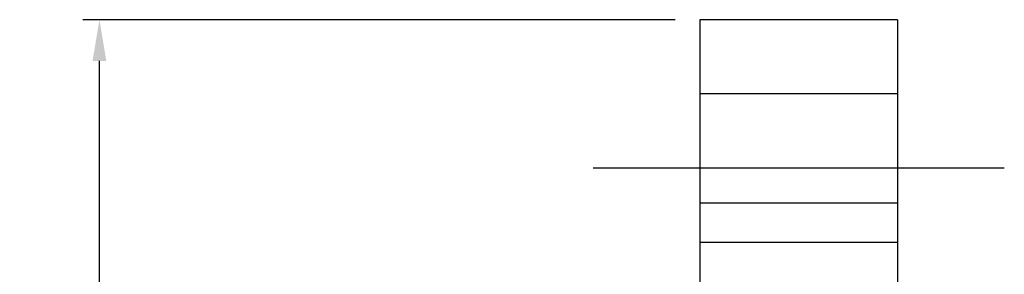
# Model space of a CAD drawing. Header units: millimetres. Extents: x -112 to 174, y -11 to 144.
# Tile 17 of 62: x 1 to 61, y 84 to 99. Entities that reach past the tile are written whole.
import ezdxf
from ezdxf.lldxf.tags import DXFTag

# ---------------------------------------------------------------- set-up
doc = ezdxf.new("R2010")
doc.units = ezdxf.units.MM
doc.header["$LTSCALE"] = 0.1
doc.layers.get('Defpoints').update_dxf_attribs({"linetype": 'CONTINUOUS'})
doc.layers.add('layer 1', color=7, linetype='CONTINUOUS')
doc.styles.add('DIM-7', font='SIMPLEX.shx', dxfattribs={"width": 0.7, "bigfont": 'chineset.shx'})
tags = doc.linetypes.add('DASHED', pattern=[25.72, 12.86, -12.86]).pattern_tags.tags
tags[6:7] = [DXFTag(74, 4), DXFTag(75, 0), DXFTag(340, '0'), DXFTag(46, 0.0), DXFTag(50, 0.0), DXFTag(44, 0.0), DXFTag(45, 0.0)]
tags[4:5] = [DXFTag(74, 4), DXFTag(75, 0), DXFTag(340, '0'), DXFTag(46, 0.0), DXFTag(50, 0.0), DXFTag(44, 0.0), DXFTag(45, 0.0)]
doc.dimstyles.new('CNS', dxfattribs={"dimtxt": 3.5, "dimasz": 2.5, "dimexe": 1, "dimexo": 1.5, "dimgap": 0.09, "dimtad": 0, "dimdsep": 46, "dimtxsty": 'DIM-7', "dimcen": 0.09, "dimclrd": 1, "dimclre": 1, "dimclrt": 4, "dimadec": 0, "dimazin": 0, "dimtfac": 1, "dimtix": 1, "dimtmove": 2, "dimatfit": 3, "dimfxl": 1, "dimtvp": 0.971429, "dimtolj": 1, "dimarcsym": 0})

# ---------------------------------------------------------------- blocks, each defined once
blk = doc.blocks.new('*D6')
at = {"layer": 'Defpoints', "color": 0, "transparency": 16777216}
for p in [(5.523, 99.271), (42.022, 99.271), (42.022, 7.271)]:
    blk.add_point(p, dxfattribs=at)
at = {"layer": 'layer 1', "lineweight": -2, "transparency": 16777216}
for p, q in [((40.522, 99.271), (4.523, 99.271)), ((5.523, 9.771), (5.523, 96.771)), ((40.522, 7.271), (4.523, 7.271))]:
    blk.add_line(p, q, dxfattribs=at)
at = {"layer": 'layer 1', "transparency": 16777216}
for points in [[(5.106, 96.771), (5.939, 96.771), (5.523, 99.271)], [(5.106, 9.771), (5.939, 9.771), (5.523, 7.271)]]:
    blk.add_solid(points, dxfattribs=at)
at = {"layer": 'layer 1', "transparency": 16777216, "insert": (2.973, 53.271), "char_height": 3.5, "attachment_point": 5, "rotation": 90, "style": 'DIM-7'}
blk.add_mtext('\\A1;%%C92', dxfattribs=at)

msp = doc.modelspace()

# ---------------------------------------------------------------- linework, layer by layer
at = {"layer": 'layer 1', "linetype": 'Continuous'}
for p, q in [((54.022, 99.271), (42.022, 99.271)), ((42.022, 99.271), (42.022, 88.142)), ((54.022, 99.271), (54.022, 88.142)), ((42.022, 88.142), (54.022, 88.142)), ((42.022, 88.142), (42.022, 18.4)), ((54.022, 88.142), (54.022, 18.4))]:
    msp.add_line(p, q, dxfattribs=at)
at = {"layer": 'layer 1', "linetype": 'DASHED'}
for p, q in [((54.022, 94.768), (42.022, 94.768)), ((42.022, 85.768), (54.022, 85.768))]:
    msp.add_line(p, q, dxfattribs=at)
at = {"layer": 'layer 1'}
msp.add_line((35.522, 90.268), (60.522, 90.268), dxfattribs=at)

# ---------------------------------------------------------------- dimensions: what is measured, and where the dimension line sits
dim = msp.add_linear_dim(base=(5.523, 99.271), p1=(42.022, 7.271), p2=(42.022, 99.271), angle=90, text='%%C<>', dimstyle='CNS', override={"dimgap": 0.8, "dimtad": 1, "dimclrd": 256, "dimclre": 256, "dimclrt": 256, "dimtmove": 1}, dxfattribs=at)
dim.commit()
dim.dimension.update_dxf_attribs({"geometry": '*D6', "text_midpoint": (2.973, 53.271)})

doc.saveas('drawing.dxf')
